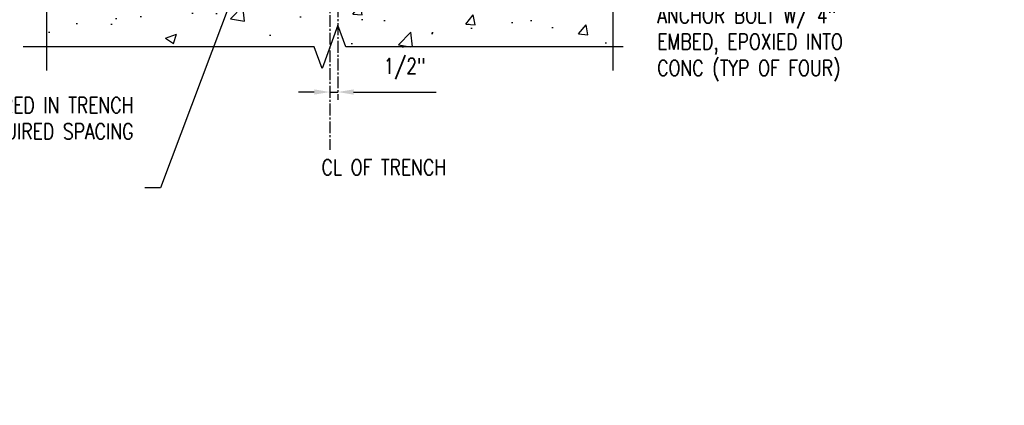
# Model space of a CAD drawing. Header units: inches. Extents: x -95 to 872, y 73 to 257.
# Tile 3 of 31: x 100 to 163, y 83 to 107. Entities that reach past the tile are written whole.
import ezdxf
from ezdxf import colors
from ezdxf.entities.mleader import LeaderData, LeaderLine
from ezdxf.math import Vec2, Vec3

# ---------------------------------------------------------------- set-up
doc = ezdxf.new("R2010")
doc.units = ezdxf.units.IN
doc.header["$MEASUREMENT"] = 0
doc.linetypes.add('CENTER2', pattern=[1.125, 0.75, -0.125, 0.125, -0.125])
doc.layers.add('A-WALL-PATT', color=9, linetype='Continuous', lineweight=18, true_color=0x808080)
for name, color, linetype in [('G-Anno-Std-Cntr', 1, 'CENTER2'), ('S-ANNO-DIMS', 1, 'Continuous'), ('S-ANNO-NOTE', 2, 'Continuous'), ('S-DETL-MEDM', 3, 'Continuous')]:
    doc.layers.add(name, color=color, linetype=linetype)
doc.styles.add('Annotative', font='romans.shx', dxfattribs={"width": 0.8, "height": 0.125})
doc.dimstyles.new('Annotative', dxfattribs={"dimscale": 0, "dimtxt": 0.125, "dimasz": 0.125, "dimexe": 0.18, "dimexo": 0.0625, "dimgap": 0.09, "dimtad": 1, "dimdec": 3, "dimzin": 3, "dimdsep": 46, "dimlunit": 4, "dimtxsty": 'Annotative', "dimcen": 0.09, "dimclrt": 2, "dimazin": 2, "dimtfac": 1, "dimtdec": 3, "dimtmove": 0, "dimatfit": 0, "dimfxl": 1, "dimtfill": 1, "dimfrac": 2, "dimtolj": 1, "dimtzin": 0, "dimarcsym": 0})

# ---------------------------------------------------------------- blocks, each defined once
blk = doc.blocks.new('*D30')
at = {"layer": 'Defpoints', "color": 0, "transparency": 16777216}
for p in [(119.806, 107.107), (120.306, 107.107), (119.806, 102.86)]:
    blk.add_point(p, dxfattribs=at)
at = {"layer": 'S-ANNO-DIMS', "color": 0, "lineweight": -2, "transparency": 16777216}
for p, q in [((118.806, 102.86), (117.806, 102.86)), ((119.806, 102.86), (120.306, 102.86)), ((121.306, 102.86), (126.564, 102.86))]:
    blk.add_line(p, q, dxfattribs=at)
at = {"layer": 'S-ANNO-DIMS', "color": 0, "transparency": 16777216}
for points in [[(118.806, 103.027), (118.806, 102.694), (119.806, 102.86)], [(121.306, 103.027), (121.306, 102.694), (120.306, 102.86)]]:
    blk.add_solid(points, dxfattribs=at)
at = {"layer": 'S-ANNO-DIMS', "color": 2, "lineweight": -3, "transparency": 16777216, "insert": (124.549, 104.342), "char_height": 1, "attachment_point": 5, "style": 'Annotative', "bg_fill": 3, "box_fill_scale": 1.25, "bg_fill_color": 256, "bg_fill_true_color": 13158600, "bg_fill_transparency": 0}
blk.add_mtext('\\A1;1/2"', dxfattribs=at)

msp = doc.modelspace()

# ---------------------------------------------------------------- hatches: boundary and pattern name
at = {"layer": 'A-WALL-PATT', "lineweight": -3}
h = msp.add_hatch(dxfattribs=at)
h.set_pattern_fill('AR-CONC', color=8, style=0)
h.paths.add_polyline_path([(115.8057, 112.0309), (111.3246, 112.0309), (111.3246, 112.5309), (111.8246, 112.5309), (107.3246, 120.3252), (107.3246, 125.0309), (106.8057, 125.0309), (106.8057, 125.5309), (106.8057, 127.0309), (101.8057, 127.0309), (101.8057, 117.382), (103.1794, 116.882), (100.4319, 115.882), (101.8057, 115.382), (101.8057, 105.7331), (118.8057, 105.7331), (119.3057, 104.3594), (120.3057, 107.1068), (120.8057, 105.7331), (137.8057, 105.7331), (137.8057, 115.382), (136.4319, 115.882), (139.1794, 116.882), (137.8057, 117.382), (137.8057, 125.5309), (132.8057, 125.5309), (132.8057, 125.0309), (132.3246, 125.0309), (132.3246, 122.7218), (132.3246, 120.3252), (127.8246, 112.5309), (128.3246, 112.5309), (128.3246, 112.0309), (123.8057, 112.0309), (123.8057, 109.1105), (123.3057, 108.6105), (122.8057, 109.1105), (122.8057, 112.0309), (116.8057, 112.0309), (116.8057, 109.1105), (116.3057, 108.6105), (115.8057, 109.1105)])

# ---------------------------------------------------------------- linework, layer by layer
at = {"layer": 'G-Anno-Std-Cntr', "lineweight": -3}
for p, q in [((120.3057, 145.4788), (120.3057, 102.354)), ((119.8057, 116.7472), (119.8057, 99.1966))]:
    msp.add_line(p, q, dxfattribs=at)
at = {"layer": 'S-DETL-MEDM', "lineweight": -3}
for points in [[(101.8057, 104.2331), (101.8057, 115.382), (100.4319, 115.882), (103.1794, 116.882), (101.8057, 117.382), (101.8057, 128.5309)], [(137.8057, 104.2331), (137.8057, 115.382), (136.4319, 115.882), (139.1794, 116.882), (137.8057, 117.382), (137.8057, 128.5309)]]:
    msp.add_lwpolyline(points, dxfattribs=at)

# ---------------------------------------------------------------- texts
at = {"layer": 'S-ANNO-NOTE', "lineweight": -3, "insert": (119.2716, 98.5769), "char_height": 1, "width": 9.063724, "attachment_point": 1, "style": 'Annotative'}
msp.add_mtext('CL OF TRENCH', dxfattribs=at)

# ---------------------------------------------------------------- leaders
at = {"layer": 'S-ANNO-NOTE', "lineweight": -3}
ml = msp.add_multileader_mtext('Standard', dxfattribs=at)
ml.set_content('\\A1;1/2" STL SOLE PL, CENTERED IN TRENCH\\PSEE S-402 FOR REQUIRED SPACING', color=256, style='Annotative')
ml.set_leader_properties(color=1, linetype='ByLayer', lineweight=-1)
ml.build(insert=Vec2(0, 0))
ml.multileader.update_dxf_attribs({"text_right_attachment_type": 3, "dogleg_length": 0.125, "arrow_head_size": 1, "scale": 8})
ctx = ml.context
ctx.base_point, ctx.scale, ctx.char_height, ctx.arrow_head_size, ctx.landing_gap_size, ctx.plane_origin = Vec3(93.4982, 101.9758), 8, 1, 1, 0.72, Vec3(115.7996, 114.7808)
ctx.right_attachment, ctx.text_align_type = 3, 2
notes = []
notes.append((ctx, [(0, (1, 1, 0), (109.043, 96.7853), (-1, 0), 1, [(0, [(115.7996, 114.7808)], 0, [])])]))
ctx.mtext.insert, ctx.mtext.width, ctx.mtext.alignment, ctx.mtext.flow_direction = Vec3(107.323, 102.5234), 15.494472, 3, 5
ml = msp.add_multileader_mtext('Standard', dxfattribs=at)
ml.set_content('\\A1;1/2" STL SOLE PL, CENTERED IN TRENCH SEE S-402 FOR REQUIRED SPACING', color=256, style='Annotative')
ml.set_leader_properties(color=1, linetype='ByLayer', lineweight=-1)
ml.build(insert=Vec2(0, 0))
ml.multileader.update_dxf_attribs({"text_right_attachment_type": 3, "dogleg_length": 0.125, "arrow_head_size": 1, "scale": 8})
ctx = ml.context
ctx.base_point, ctx.scale, ctx.char_height, ctx.arrow_head_size, ctx.landing_gap_size, ctx.plane_origin = Vec3(239.4283, 86.4902), 8, 1, 1, 0.72, Vec3(263.8011, 95.9234)
ctx.right_attachment, ctx.text_align_type = 3, 2
notes.append((ctx, [(0, (1, 1, 0), (260.4588, 82.9663), (-1, 0), 1, [(0, [(263.8011, 95.9234)], 0, [])])]))
ctx.mtext.insert, ctx.mtext.width, ctx.mtext.alignment, ctx.mtext.flow_direction = Vec3(258.7388, 87.0378), 20.521549, 3, 5
for ctx, leaders in notes:
    for number, flags, end, landing, length, lines in leaders:
        leader = LeaderData()
        leader.index, (leader.has_last_leader_line, leader.has_dogleg_vector, leader.attachment_direction) = number, flags
        leader.last_leader_point, leader.dogleg_vector, leader.dogleg_length = Vec3(end), Vec3(landing), length
        for number, points, colour, breaks in lines:
            line = LeaderLine()
            line.index, line.vertices, line.color, line.breaks = number, Vec3.list(points), colors.encode_raw_color(colour), breaks
            leader.lines.append(line)
        ctx.leaders.append(leader)

# ---------------------------------------------------------------- next in the draw order: dimensions: what is measured, and where the dimension line sits
at = {"layer": 'S-ANNO-DIMS', "lineweight": -3}
dim = msp.add_linear_dim(base=(119.8057, 102.8602), p1=(120.3057, 107.1068), p2=(119.8057, 107.1068), dimstyle='Annotative', override={"dimpost": '\\X', "dimse1": 1, "dimse2": 1}, dxfattribs=at)
dim.commit()
dim.dimension.update_dxf_attribs({"geometry": '*D30', "text_midpoint": (124.5487, 102.8602), "dimtype": 160})

# ---------------------------------------------------------------- next in the draw order: linework, layer by layer
at = {"layer": 'S-DETL-MEDM', "lineweight": -3}
msp.add_lwpolyline([(138.4424, 105.7331), (120.8057, 105.7331), (120.3057, 107.1068), (119.3057, 104.3594), (118.8057, 105.7331), (100.3057, 105.7331)], dxfattribs=at)

# ---------------------------------------------------------------- next in the draw order: leaders
at = {"layer": 'S-ANNO-NOTE', "lineweight": -3}
ml = msp.add_multileader_mtext('Standard', dxfattribs=at)
ml.set_content('\\pxt3.2,6.4,9.6,12.8,16,19.2,22.4,25.6,28.8,32,35.2,38.4,41.6,44.8,48,51.2,54.4,57.6,60.8,64,67.2,70.4,73.6,76.8,80,83.2,86.4,89.6,92.8,96,99.2,102.4;1/2"∅ POST INSTALLED\\PANCHOR BOLT W/ 4"\\PEMBED, EPOXIED INTO\\PCONC (TYP OF FOUR)', color=256, style='Annotative')
ml.set_leader_properties(color=1, linetype='ByLayer', lineweight=-1)
ml.build(insert=Vec2(0, 0))
ml.multileader.update_dxf_attribs({"text_right_attachment_type": 3, "dogleg_length": 0.125, "arrow_head_size": 1, "scale": 8})
ctx = ml.context
ctx.base_point, ctx.scale, ctx.char_height, ctx.arrow_head_size, ctx.landing_gap_size, ctx.plane_origin = Vec3(139.8817, 109.2228), 8, 1, 1, 0.72, Vec3(164.344, 97.3334)
ctx.right_attachment = 3
notes = []
notes.append((ctx, [(0, (1, 1, 0), (138.8817, 109.2228), (1, 0), 1, [(0, [(123.5557, 112.9794)], 0, [])])]))
ctx.mtext.insert, ctx.mtext.width, ctx.mtext.flow_direction = Vec3(140.6017, 109.8895), 19.951663, 5
for ctx, leaders in notes:
    for number, flags, end, landing, length, lines in leaders:
        leader = LeaderData()
        leader.index, (leader.has_last_leader_line, leader.has_dogleg_vector, leader.attachment_direction) = number, flags
        leader.last_leader_point, leader.dogleg_vector, leader.dogleg_length = Vec3(end), Vec3(landing), length
        for number, points, colour, breaks in lines:
            line = LeaderLine()
            line.index, line.vertices, line.color, line.breaks = number, Vec3.list(points), colors.encode_raw_color(colour), breaks
            leader.lines.append(line)
        ctx.leaders.append(leader)

doc.saveas('drawing.dxf')
